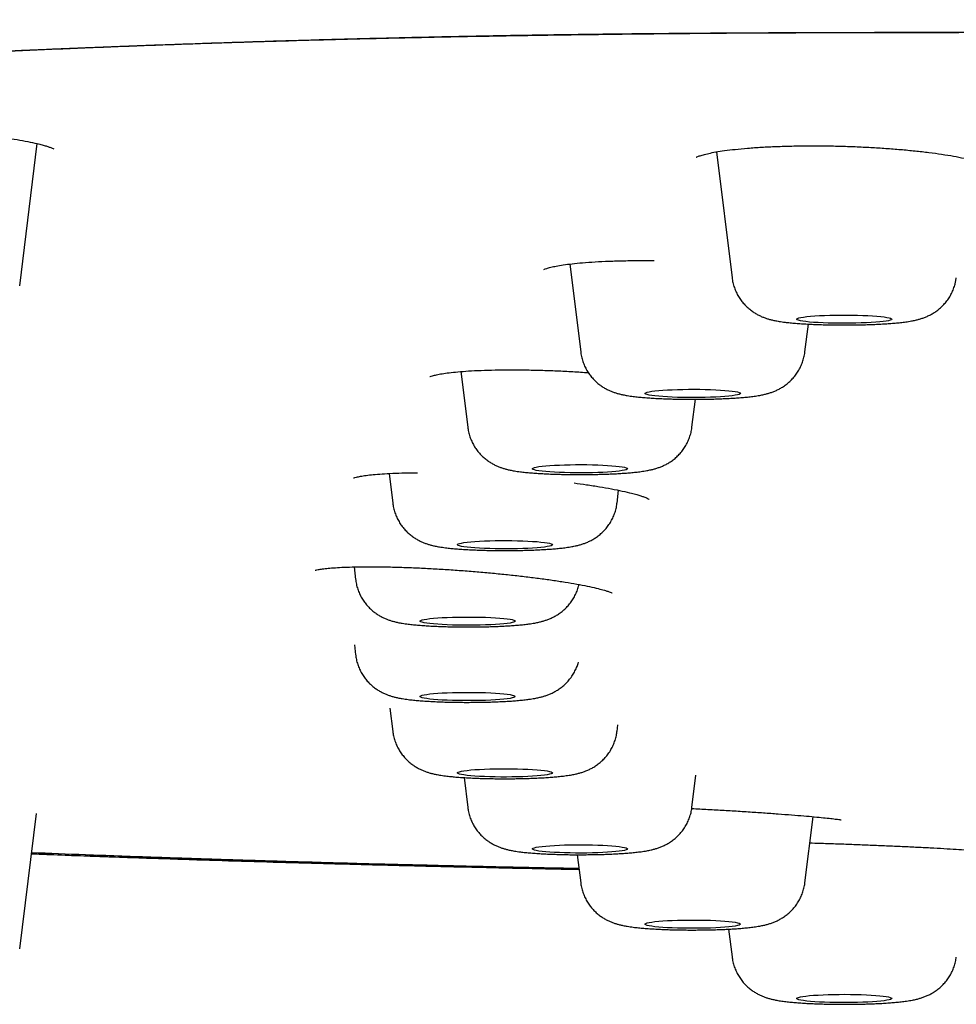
# Model space of a CAD drawing. Header units: millimetres. Extents: x 8 to 1937, y 12 to 2736.
# Tile 107 of 136: x 975 to 995, y 2655 to 2676. Entities that reach past the tile are written whole.
import ezdxf

# ---------------------------------------------------------------- set-up
doc = ezdxf.new("R2010")
doc.units = ezdxf.units.MM

msp = doc.modelspace()

# ---------------------------------------------------------------- linework, layer by layer
at = {"color": 7, "linetype": 'Continuous', "lineweight": 30}
for p, q in [((975.008, 2670.091), (975.377, 2673.085)), ((989.66, 2672.911), (989.986, 2670.265)), ((986.575, 2670.552), (986.803, 2668.703)), ((994.691, 2670.198), (994.7, 2670.265)), ((991.518, 2668.703), (991.59, 2669.288)), ((984.283, 2668.29), (984.428, 2667.119)), ((989.143, 2667.119), (989.216, 2667.708)), ((982.775, 2666.147), (982.852, 2665.521)), ((987.568, 2665.521), (987.601, 2665.793)), ((982.037, 2664.182), (982.07, 2663.914)), ((982.044, 2662.542), (982.07, 2662.329)), ((982.792, 2661.214), (982.852, 2660.722)), ((987.568, 2660.722), (987.585, 2660.863)), ((989.143, 2659.123), (989.227, 2659.801)), ((984.35, 2659.751), (984.428, 2659.123)), ((975.008, 2656.151), (975.359, 2658.996)), ((991.518, 2657.54), (991.689, 2658.928)), ((986.73, 2658.128), (986.803, 2657.54)), ((989.914, 2656.563), (989.986, 2655.977))]:
    msp.add_line(p, q, dxfattribs=at)
at = {"color": 7, "linetype": 'Continuous', "lineweight": 30, "flags": 128}
for points in [[(993.344, 2669.391), (993.335, 2669.381), (993.312, 2669.371), (993.275, 2669.361), (993.226, 2669.352), (993.164, 2669.343), (993.09, 2669.335), (993.006, 2669.328), (992.913, 2669.321), (992.812, 2669.316), (992.704, 2669.312), (992.591, 2669.308), (992.475, 2669.306), (992.357, 2669.306), (992.238, 2669.306), (992.121, 2669.308), (992.008, 2669.311), (991.899, 2669.315), (991.796, 2669.32), (991.701, 2669.326), (991.615, 2669.333), (991.539, 2669.341), (991.474, 2669.35), (991.422, 2669.359), (991.383, 2669.369), (991.357, 2669.379), (991.345, 2669.389), (991.347, 2669.399), (991.363, 2669.41), (991.392, 2669.42), (991.435, 2669.429), (991.491, 2669.438), (991.559, 2669.447), (991.638, 2669.455), (991.727, 2669.461), (991.824, 2669.467), (991.929, 2669.472), (992.039, 2669.476), (992.154, 2669.478), (992.272, 2669.48), (992.39, 2669.48), (992.508, 2669.479), (992.623, 2669.477), (992.735, 2669.473), (992.841, 2669.468), (992.94, 2669.463), (993.031, 2669.456), (993.112, 2669.449), (993.182, 2669.44), (993.241, 2669.431), (993.287, 2669.422), (993.32, 2669.412), (993.339, 2669.402), (993.344, 2669.391)], [(990.16, 2667.83), (990.153, 2667.82), (990.132, 2667.81), (990.098, 2667.8), (990.05, 2667.791), (989.99, 2667.782), (989.918, 2667.773), (989.835, 2667.766), (989.743, 2667.76), (989.643, 2667.754), (989.536, 2667.75), (989.424, 2667.746), (989.308, 2667.744), (989.19, 2667.743), (989.072, 2667.744), (988.954, 2667.745), (988.84, 2667.748), (988.73, 2667.752), (988.626, 2667.757), (988.53, 2667.763), (988.443, 2667.77), (988.365, 2667.777), (988.299, 2667.786), (988.245, 2667.795), (988.204, 2667.805), (988.176, 2667.815), (988.162, 2667.825), (988.162, 2667.835), (988.176, 2667.846), (988.204, 2667.856), (988.245, 2667.865), (988.299, 2667.875), (988.365, 2667.883), (988.443, 2667.891), (988.53, 2667.898), (988.626, 2667.904), (988.73, 2667.909), (988.84, 2667.913), (988.954, 2667.916), (989.072, 2667.917), (989.19, 2667.917), (989.308, 2667.917), (989.424, 2667.914), (989.536, 2667.911), (989.643, 2667.907), (989.743, 2667.901), (989.835, 2667.895), (989.918, 2667.887), (989.99, 2667.879), (990.05, 2667.87), (990.098, 2667.861), (990.132, 2667.851), (990.153, 2667.841), (990.16, 2667.83)], [(987.785, 2666.247), (987.778, 2666.236), (987.757, 2666.226), (987.723, 2666.216), (987.675, 2666.207), (987.615, 2666.198), (987.543, 2666.19), (987.46, 2666.182), (987.368, 2666.176), (987.268, 2666.17), (987.161, 2666.166), (987.049, 2666.163), (986.933, 2666.16), (986.815, 2666.16), (986.697, 2666.16), (986.579, 2666.161), (986.465, 2666.164), (986.355, 2666.168), (986.252, 2666.173), (986.155, 2666.179), (986.068, 2666.186), (985.991, 2666.194), (985.924, 2666.202), (985.87, 2666.211), (985.829, 2666.221), (985.801, 2666.231), (985.787, 2666.241), (985.787, 2666.252), (985.801, 2666.262), (985.829, 2666.272), (985.87, 2666.282), (985.924, 2666.291), (985.991, 2666.3), (986.068, 2666.307), (986.155, 2666.314), (986.252, 2666.32), (986.355, 2666.325), (986.465, 2666.329), (986.579, 2666.332), (986.697, 2666.333), (986.815, 2666.334), (986.933, 2666.333), (987.049, 2666.331), (987.161, 2666.327), (987.268, 2666.323), (987.368, 2666.317), (987.46, 2666.311), (987.543, 2666.304), (987.615, 2666.295), (987.675, 2666.286), (987.723, 2666.277), (987.757, 2666.267), (987.778, 2666.257), (987.785, 2666.247)], [(986.21, 2664.648), (986.203, 2664.638), (986.182, 2664.628), (986.147, 2664.618), (986.1, 2664.609), (986.039, 2664.6), (985.967, 2664.591), (985.885, 2664.584), (985.793, 2664.577), (985.693, 2664.572), (985.586, 2664.568), (985.474, 2664.564), (985.358, 2664.562), (985.24, 2664.561), (985.121, 2664.561), (985.004, 2664.563), (984.89, 2664.566), (984.78, 2664.57), (984.676, 2664.575), (984.58, 2664.581), (984.492, 2664.588), (984.415, 2664.595), (984.349, 2664.604), (984.295, 2664.613), (984.254, 2664.623), (984.226, 2664.633), (984.212, 2664.643), (984.212, 2664.653), (984.226, 2664.664), (984.254, 2664.674), (984.295, 2664.683), (984.349, 2664.693), (984.415, 2664.701), (984.492, 2664.709), (984.58, 2664.716), (984.676, 2664.722), (984.78, 2664.727), (984.89, 2664.731), (985.004, 2664.734), (985.121, 2664.735), (985.24, 2664.735), (985.358, 2664.735), (985.474, 2664.732), (985.586, 2664.729), (985.693, 2664.725), (985.793, 2664.719), (985.885, 2664.713), (985.967, 2664.705), (986.039, 2664.697), (986.1, 2664.688), (986.147, 2664.679), (986.182, 2664.669), (986.203, 2664.659), (986.21, 2664.648)], [(985.428, 2663.041), (985.421, 2663.031), (985.4, 2663.021), (985.365, 2663.011), (985.318, 2663.001), (985.257, 2662.993), (985.185, 2662.984), (985.103, 2662.977), (985.011, 2662.97), (984.911, 2662.965), (984.804, 2662.961), (984.691, 2662.957), (984.576, 2662.955), (984.458, 2662.954), (984.339, 2662.954), (984.222, 2662.956), (984.108, 2662.959), (983.998, 2662.963), (983.894, 2662.968), (983.798, 2662.974), (983.71, 2662.981), (983.633, 2662.988), (983.567, 2662.997), (983.513, 2663.006), (983.471, 2663.016), (983.444, 2663.026), (983.43, 2663.036), (983.43, 2663.046), (983.444, 2663.057), (983.471, 2663.067), (983.513, 2663.076), (983.567, 2663.086), (983.633, 2663.094), (983.71, 2663.102), (983.798, 2663.109), (983.894, 2663.115), (983.998, 2663.12), (984.108, 2663.124), (984.222, 2663.127), (984.339, 2663.128), (984.458, 2663.128), (984.576, 2663.127), (984.691, 2663.125), (984.804, 2663.122), (984.911, 2663.118), (985.011, 2663.112), (985.103, 2663.106), (985.185, 2663.098), (985.257, 2663.09), (985.318, 2663.081), (985.365, 2663.072), (985.4, 2663.062), (985.421, 2663.052), (985.428, 2663.041)], [(985.428, 2661.456), (985.421, 2661.446), (985.4, 2661.435), (985.365, 2661.426), (985.318, 2661.416), (985.257, 2661.407), (985.185, 2661.399), (985.103, 2661.392), (985.011, 2661.385), (984.911, 2661.38), (984.804, 2661.375), (984.691, 2661.372), (984.576, 2661.37), (984.458, 2661.369), (984.339, 2661.369), (984.222, 2661.371), (984.108, 2661.373), (983.998, 2661.377), (983.894, 2661.382), (983.798, 2661.388), (983.71, 2661.395), (983.633, 2661.403), (983.567, 2661.412), (983.513, 2661.421), (983.471, 2661.43), (983.444, 2661.441), (983.43, 2661.451), (983.43, 2661.461), (983.444, 2661.471), (983.471, 2661.481), (983.513, 2661.491), (983.567, 2661.5), (983.633, 2661.509), (983.71, 2661.517), (983.798, 2661.524), (983.894, 2661.53), (983.998, 2661.535), (984.108, 2661.539), (984.222, 2661.541), (984.339, 2661.543), (984.458, 2661.543), (984.576, 2661.542), (984.691, 2661.54), (984.804, 2661.537), (984.911, 2661.532), (985.011, 2661.527), (985.103, 2661.52), (985.185, 2661.513), (985.257, 2661.505), (985.318, 2661.496), (985.365, 2661.486), (985.4, 2661.476), (985.421, 2661.466), (985.428, 2661.456)], [(986.21, 2659.849), (986.203, 2659.839), (986.182, 2659.828), (986.147, 2659.819), (986.1, 2659.809), (986.039, 2659.8), (985.967, 2659.792), (985.885, 2659.785), (985.793, 2659.778), (985.693, 2659.773), (985.586, 2659.768), (985.474, 2659.765), (985.358, 2659.763), (985.24, 2659.762), (985.121, 2659.762), (985.004, 2659.764), (984.89, 2659.766), (984.78, 2659.77), (984.676, 2659.775), (984.58, 2659.781), (984.492, 2659.788), (984.415, 2659.796), (984.349, 2659.805), (984.295, 2659.814), (984.254, 2659.823), (984.226, 2659.834), (984.212, 2659.844), (984.212, 2659.854), (984.226, 2659.864), (984.254, 2659.874), (984.295, 2659.884), (984.349, 2659.893), (984.415, 2659.902), (984.492, 2659.91), (984.58, 2659.917), (984.676, 2659.923), (984.78, 2659.928), (984.89, 2659.932), (985.004, 2659.934), (985.121, 2659.936), (985.24, 2659.936), (985.358, 2659.935), (985.474, 2659.933), (985.586, 2659.93), (985.693, 2659.925), (985.793, 2659.92), (985.885, 2659.913), (985.967, 2659.906), (986.039, 2659.898), (986.1, 2659.889), (986.147, 2659.879), (986.182, 2659.869), (986.203, 2659.859), (986.21, 2659.849)], [(987.785, 2658.251), (987.778, 2658.24), (987.757, 2658.23), (987.723, 2658.22), (987.675, 2658.211), (987.615, 2658.202), (987.543, 2658.194), (987.46, 2658.186), (987.368, 2658.18), (987.268, 2658.174), (987.161, 2658.17), (987.049, 2658.167), (986.933, 2658.164), (986.815, 2658.164), (986.697, 2658.164), (986.579, 2658.165), (986.465, 2658.168), (986.355, 2658.172), (986.252, 2658.177), (986.155, 2658.183), (986.068, 2658.19), (985.991, 2658.198), (985.924, 2658.206), (985.87, 2658.215), (985.829, 2658.225), (985.801, 2658.235), (985.787, 2658.245), (985.787, 2658.256), (985.801, 2658.266), (985.829, 2658.276), (985.87, 2658.286), (985.924, 2658.295), (985.991, 2658.304), (986.068, 2658.311), (986.155, 2658.318), (986.252, 2658.324), (986.355, 2658.329), (986.465, 2658.333), (986.579, 2658.336), (986.697, 2658.337), (986.815, 2658.338), (986.933, 2658.337), (987.049, 2658.335), (987.161, 2658.331), (987.268, 2658.327), (987.368, 2658.321), (987.46, 2658.315), (987.543, 2658.308), (987.615, 2658.299), (987.675, 2658.29), (987.723, 2658.281), (987.757, 2658.271), (987.778, 2658.261), (987.785, 2658.251)], [(990.16, 2656.667), (990.153, 2656.657), (990.132, 2656.646), (990.098, 2656.637), (990.05, 2656.627), (989.99, 2656.618), (989.918, 2656.61), (989.835, 2656.603), (989.743, 2656.596), (989.643, 2656.591), (989.536, 2656.586), (989.424, 2656.583), (989.308, 2656.581), (989.19, 2656.58), (989.072, 2656.58), (988.954, 2656.582), (988.84, 2656.584), (988.73, 2656.588), (988.626, 2656.593), (988.53, 2656.599), (988.443, 2656.606), (988.365, 2656.614), (988.299, 2656.623), (988.245, 2656.632), (988.204, 2656.641), (988.176, 2656.652), (988.162, 2656.662), (988.162, 2656.672), (988.176, 2656.682), (988.204, 2656.692), (988.245, 2656.702), (988.299, 2656.711), (988.365, 2656.72), (988.443, 2656.728), (988.53, 2656.735), (988.626, 2656.741), (988.73, 2656.746), (988.84, 2656.75), (988.954, 2656.752), (989.072, 2656.754), (989.19, 2656.754), (989.308, 2656.753), (989.424, 2656.751), (989.536, 2656.748), (989.643, 2656.743), (989.743, 2656.738), (989.835, 2656.731), (989.918, 2656.724), (989.99, 2656.716), (990.05, 2656.707), (990.098, 2656.697), (990.132, 2656.687), (990.153, 2656.677), (990.16, 2656.667)], [(993.344, 2655.106), (993.339, 2655.096), (993.32, 2655.085), (993.287, 2655.075), (993.241, 2655.066), (993.182, 2655.057), (993.112, 2655.049), (993.031, 2655.041), (992.94, 2655.034), (992.841, 2655.029), (992.735, 2655.024), (992.623, 2655.021), (992.508, 2655.018), (992.39, 2655.017), (992.272, 2655.017), (992.154, 2655.019), (992.039, 2655.021), (991.929, 2655.025), (991.824, 2655.03), (991.727, 2655.036), (991.638, 2655.043), (991.559, 2655.05), (991.491, 2655.059), (991.435, 2655.068), (991.392, 2655.078), (991.363, 2655.088), (991.347, 2655.098), (991.345, 2655.108), (991.357, 2655.118), (991.383, 2655.128), (991.422, 2655.138), (991.474, 2655.147), (991.539, 2655.156), (991.615, 2655.164), (991.701, 2655.171), (991.796, 2655.177), (991.899, 2655.182), (992.008, 2655.187), (992.121, 2655.189), (992.238, 2655.191), (992.357, 2655.192), (992.475, 2655.191), (992.591, 2655.189), (992.704, 2655.186), (992.812, 2655.181), (992.913, 2655.176), (993.006, 2655.17), (993.09, 2655.162), (993.164, 2655.154), (993.226, 2655.146), (993.275, 2655.136), (993.312, 2655.126), (993.335, 2655.116), (993.344, 2655.106)]]:
    msp.add_lwpolyline(points, dxfattribs=at)
at = {"color": 7, "linetype": 'Continuous', "lineweight": 30}
for points, knots in [([(943.379, 2666.474), (943.381, 2666.545), (943.385, 2666.686), (943.413, 2666.898), (943.455, 2667.106), (943.513, 2667.311), (943.583, 2667.51), (943.665, 2667.705), (943.758, 2667.895), (943.861, 2668.081), (943.969, 2668.256), (944.082, 2668.421), (944.201, 2668.582), (944.333, 2668.745), (944.479, 2668.912), (944.635, 2669.079), (944.804, 2669.247), (944.983, 2669.417), (945.168, 2669.581), (945.356, 2669.739), (945.547, 2669.892), (945.748, 2670.047), (945.964, 2670.204), (946.177, 2670.354), (946.384, 2670.496), (946.583, 2670.629), (946.788, 2670.763), (946.995, 2670.895), (947.204, 2671.025), (947.414, 2671.151), (947.624, 2671.275), (947.834, 2671.395), (948.046, 2671.512), (948.264, 2671.629), (948.491, 2671.746), (948.717, 2671.859), (948.898, 2671.945), (949.004, 2671.995), (949.043, 2672.012), (949.055, 2672.018), (949.067, 2672.024), (949.079, 2672.029), (949.091, 2672.035), (949.19, 2672.08), (949.38, 2672.162), (949.678, 2672.281), (949.99, 2672.394), (950.279, 2672.489), (950.536, 2672.568), (950.754, 2672.631), (950.979, 2672.692), (951.213, 2672.751), (951.485, 2672.816), (951.807, 2672.888), (952.182, 2672.966), (952.584, 2673.045), (953.007, 2673.122), (953.449, 2673.199), (953.912, 2673.276), (954.475, 2673.363), (955.149, 2673.462), (955.946, 2673.571), (956.781, 2673.678), (957.651, 2673.782), (958.554, 2673.883), (959.471, 2673.979), (960.401, 2674.071), (961.34, 2674.16), (962.308, 2674.245), (963.304, 2674.329), (964.352, 2674.412), (965.45, 2674.495), (966.6, 2674.577), (967.777, 2674.655), (968.98, 2674.731), (970.21, 2674.804), (971.417, 2674.871), (972.596, 2674.932), (973.744, 2674.989), (974.637, 2675.029), (975.263, 2675.057), (975.613, 2675.072), (975.964, 2675.086), (976.318, 2675.101), (976.673, 2675.115), (977.031, 2675.129), (977.39, 2675.143), (978.047, 2675.167), (979.017, 2675.201), (980.317, 2675.242), (981.653, 2675.279), (983.025, 2675.312), (984.434, 2675.341), (985.821, 2675.365), (987.181, 2675.384), (988.513, 2675.4), (989.717, 2675.41), (990.785, 2675.418), (991.47, 2675.421), (991.92, 2675.423), (992.131, 2675.423), (992.342, 2675.424), (992.554, 2675.425), (992.767, 2675.425), (992.98, 2675.426), (993.872, 2675.427), (995.461, 2675.429), (997.763, 2675.434), (1000.111, 2675.441), (1002.485, 2675.448), (1005.124, 2675.458), (1008.032, 2675.469), (1011.224, 2675.483), (1014.532, 2675.499), (1017.959, 2675.515), (1021.506, 2675.533), (1025.096, 2675.55), (1028.729, 2675.568), (1031.66, 2675.581), (1033.875, 2675.59), (1035.363, 2675.596), (1036.859, 2675.602), (1038.36, 2675.607), (1039.865, 2675.612), (1041.359, 2675.617), (1042.872, 2675.622), (1044.39, 2675.626), (1045.912, 2675.631), (1047.39, 2675.634), (1048.842, 2675.638), (1051.247, 2675.643), (1054.634, 2675.649), (1059.014, 2675.655), (1063.398, 2675.66), (1067.787, 2675.664), (1072.179, 2675.666), (1076.613, 2675.669), (1081.09, 2675.672), (1085.609, 2675.675), (1090.171, 2675.678), (1094.645, 2675.682), (1099.03, 2675.684), (1103.322, 2675.687), (1107.65, 2675.689), (1112.013, 2675.69), (1116.411, 2675.691), (1119.355, 2675.692), (1120.832, 2675.692)], [0, 0, 0, 0, 0.00965, 0.019115, 0.028395, 0.037489, 0.046399, 0.054969, 0.063361, 0.071574, 0.079609, 0.086633, 0.093518, 0.100923, 0.108354, 0.115811, 0.123295, 0.130901, 0.138512, 0.145332, 0.152153, 0.159032, 0.166088, 0.173322, 0.179132, 0.185052, 0.191049, 0.196925, 0.202652, 0.208231, 0.213661, 0.218942, 0.224074, 0.229056, 0.234363, 0.239488, 0.243847, 0.24572, 0.245963, 0.246206, 0.246449, 0.24669, 0.246932, 0.247173, 0.252615, 0.257871, 0.262941, 0.267828, 0.270807, 0.273716, 0.276554, 0.279324, 0.282127, 0.285834, 0.289735, 0.293646, 0.297564, 0.301491, 0.305427, 0.309374, 0.315298, 0.321214, 0.327129, 0.333017, 0.338869, 0.344693, 0.350165, 0.355626, 0.36108, 0.366533, 0.37199, 0.377813, 0.383623, 0.389427, 0.395228, 0.401033, 0.406845, 0.41197, 0.417108, 0.422262, 0.423785, 0.425309, 0.426835, 0.428363, 0.429893, 0.431426, 0.432961, 0.434498, 0.439834, 0.445259, 0.450776, 0.456393, 0.462113, 0.467942, 0.473168, 0.478487, 0.483903, 0.487533, 0.49121, 0.492041, 0.492875, 0.493712, 0.49455, 0.495391, 0.496235, 0.497081, 0.505967, 0.515061, 0.524362, 0.533782, 0.543182, 0.555628, 0.568226, 0.580975, 0.5948, 0.608796, 0.622959, 0.637287, 0.651779, 0.657622, 0.66349, 0.669385, 0.675305, 0.681251, 0.687182, 0.69296, 0.69914, 0.705138, 0.710952, 0.716605, 0.722305, 0.739383, 0.756631, 0.77405, 0.79118, 0.808471, 0.825927, 0.84355, 0.861338, 0.879292, 0.897412, 0.914166, 0.931058, 0.948087, 0.965255, 0.982559, 1, 1, 1, 1]), ([(943.379, 2666.474), (943.383, 2666.588), (943.392, 2666.818), (943.462, 2667.165), (943.574, 2667.514), (943.732, 2667.864), (943.934, 2668.212), (944.178, 2668.559), (944.465, 2668.902), (944.796, 2669.244), (945.169, 2669.585), (945.584, 2669.925), (946.043, 2670.266), (946.547, 2670.606), (947.029, 2670.906), (947.465, 2671.165), (947.839, 2671.382), (948.225, 2671.601), (948.638, 2671.82), (949.017, 2672.003), (949.351, 2672.151), (949.625, 2672.262), (949.922, 2672.373), (950.247, 2672.483), (950.604, 2672.592), (950.997, 2672.699), (951.444, 2672.808), (951.946, 2672.918), (952.505, 2673.03), (953.101, 2673.139), (953.734, 2673.247), (954.413, 2673.354), (955.142, 2673.461), (955.922, 2673.568), (956.742, 2673.673), (957.602, 2673.777), (958.501, 2673.877), (959.421, 2673.974), (960.359, 2674.068), (961.309, 2674.157), (962.287, 2674.244), (963.293, 2674.328), (964.345, 2674.412), (965.445, 2674.494), (966.595, 2674.576), (967.774, 2674.655), (968.983, 2674.731), (970.221, 2674.804), (971.463, 2674.873), (972.704, 2674.937), (973.941, 2674.997), (975.196, 2675.054), (976.466, 2675.107), (977.776, 2675.158), (979.125, 2675.205), (980.516, 2675.25), (981.922, 2675.289), (983.344, 2675.324), (984.782, 2675.354), (986.207, 2675.378), (987.617, 2675.396), (989.007, 2675.409), (990.403, 2675.418), (991.803, 2675.423), (995.398, 2675.43), (1001.191, 2675.439), (1009.177, 2675.477), (1017.17, 2675.514), (1025.165, 2675.554), (1033.116, 2675.589), (1041.022, 2675.617), (1048.883, 2675.639), (1056.746, 2675.656), (1064.665, 2675.667), (1072.64, 2675.677), (1080.669, 2675.683), (1088.7, 2675.687), (1096.732, 2675.69), (1104.765, 2675.691), (1112.798, 2675.692), (1118.154, 2675.692), (1120.832, 2675.692)], [0, 0, 0, 0, 0.01549, 0.030982, 0.046477, 0.061975, 0.077478, 0.092709, 0.107945, 0.123187, 0.138427, 0.153656, 0.168876, 0.184089, 0.199296, 0.208854, 0.218411, 0.227967, 0.237523, 0.247082, 0.252022, 0.256965, 0.261914, 0.266872, 0.271844, 0.276836, 0.281848, 0.28737, 0.292896, 0.298417, 0.303928, 0.309421, 0.315232, 0.321041, 0.326855, 0.332679, 0.338518, 0.344376, 0.349905, 0.355434, 0.360956, 0.366466, 0.371959, 0.37777, 0.38358, 0.389393, 0.395217, 0.401055, 0.406912, 0.412441, 0.41797, 0.423492, 0.429003, 0.434495, 0.440306, 0.446115, 0.451927, 0.457748, 0.463584, 0.469438, 0.474969, 0.480507, 0.486051, 0.491595, 0.497132, 0.528673, 0.560213, 0.591755, 0.623297, 0.654837, 0.685813, 0.716788, 0.747764, 0.778742, 0.81035, 0.841958, 0.873566, 0.905174, 0.936782, 0.968391, 1, 1, 1, 1]), ([(943.82, 2666.966), (943.821, 2666.983), (943.822, 2667.015), (943.826, 2667.063), (943.83, 2667.109), (943.835, 2667.153), (943.84, 2667.195), (943.846, 2667.235), (943.852, 2667.273), (943.859, 2667.31), (943.869, 2667.36), (943.885, 2667.426), (943.905, 2667.505), (943.927, 2667.577), (943.947, 2667.641), (943.967, 2667.697), (943.987, 2667.751), (944.005, 2667.799), (944.022, 2667.841), (944.038, 2667.877), (944.054, 2667.914), (944.071, 2667.951), (944.089, 2667.991), (944.11, 2668.035), (944.134, 2668.081), (944.159, 2668.129), (944.195, 2668.196), (944.243, 2668.278), (944.293, 2668.36), (944.334, 2668.425), (944.366, 2668.473), (944.397, 2668.519), (944.428, 2668.562), (944.457, 2668.603), (944.484, 2668.64), (944.51, 2668.675), (944.536, 2668.709), (944.562, 2668.743), (944.591, 2668.779), (944.622, 2668.818), (944.656, 2668.859), (944.692, 2668.903), (944.731, 2668.948), (944.771, 2668.994), (944.815, 2669.044), (944.864, 2669.097), (944.916, 2669.153), (944.971, 2669.21), (945.027, 2669.267), (945.083, 2669.323), (945.139, 2669.377), (945.194, 2669.429), (945.245, 2669.478), (945.295, 2669.523), (945.344, 2669.567), (945.394, 2669.612), (945.451, 2669.662), (945.516, 2669.719), (945.589, 2669.781), (945.666, 2669.844), (945.795, 2669.95), (945.981, 2670.095), (946.232, 2670.281), (946.494, 2670.465), (946.717, 2670.614), (946.896, 2670.73), (947.025, 2670.812), (947.16, 2670.896), (947.279, 2670.968), (947.379, 2671.029), (947.458, 2671.077), (947.539, 2671.125), (947.62, 2671.173), (947.697, 2671.219), (947.767, 2671.259), (947.828, 2671.295), (947.881, 2671.326), (947.93, 2671.355), (947.976, 2671.381), (948.028, 2671.411), (948.089, 2671.446), (948.161, 2671.488), (948.239, 2671.532), (948.321, 2671.578), (948.405, 2671.625), (948.493, 2671.674), (948.583, 2671.722), (948.672, 2671.77), (948.796, 2671.834), (948.957, 2671.915), (949.159, 2672.013), (949.372, 2672.111), (949.599, 2672.209), (949.793, 2672.287), (949.941, 2672.342), (950.029, 2672.375), (950.111, 2672.404), (950.182, 2672.429), (950.241, 2672.449), (950.29, 2672.465), (950.336, 2672.48), (950.387, 2672.497), (950.447, 2672.516), (950.521, 2672.539), (950.605, 2672.565), (950.701, 2672.593), (950.808, 2672.624), (950.992, 2672.675), (951.258, 2672.744), (951.616, 2672.829), (951.988, 2672.911), (952.428, 2673.001), (952.946, 2673.1), (953.552, 2673.206), (954.186, 2673.309), (954.85, 2673.411), (955.56, 2673.512), (956.319, 2673.613), (957.13, 2673.714), (957.978, 2673.814), (958.863, 2673.911), (959.784, 2674.006), (960.722, 2674.098), (961.672, 2674.185), (962.63, 2674.269), (963.614, 2674.351), (964.623, 2674.43), (965.677, 2674.508), (966.779, 2674.586), (967.93, 2674.662), (969.108, 2674.736), (970.313, 2674.807), (971.543, 2674.875), (972.773, 2674.939), (973.999, 2674.998), (975.218, 2675.053), (976.453, 2675.105), (977.701, 2675.153), (978.988, 2675.199), (980.315, 2675.241), (981.682, 2675.28), (983.063, 2675.315), (984.457, 2675.345), (985.864, 2675.371), (987.254, 2675.39), (988.625, 2675.403), (989.974, 2675.413), (991.326, 2675.419), (992.679, 2675.423), (996.154, 2675.427), (1001.749, 2675.44), (1009.466, 2675.474), (1017.187, 2675.509), (1024.912, 2675.548), (1032.593, 2675.581), (1040.231, 2675.608), (1047.826, 2675.63), (1055.423, 2675.646), (1063.022, 2675.657), (1070.623, 2675.666), (1078.226, 2675.672), (1085.829, 2675.676), (1093.13, 2675.679), (1100.126, 2675.68), (1104.863, 2675.68), (1107.641, 2675.681), (1108.452, 2675.681), (1109.243, 2675.681), (1109.859, 2675.681), (1110.308, 2675.681), (1110.596, 2675.681), (1110.881, 2675.681), (1111.161, 2675.681), (1111.44, 2675.681), (1111.729, 2675.681), (1112.041, 2675.681), (1112.403, 2675.681), (1112.82, 2675.681), (1113.295, 2675.681), (1113.812, 2675.681), (1114.372, 2675.681), (1114.974, 2675.681), (1115.619, 2675.681), (1116.332, 2675.681), (1117.115, 2675.681), (1117.971, 2675.681), (1118.879, 2675.681), (1119.839, 2675.681), (1120.495, 2675.681), (1120.832, 2675.681)], [0, 0, 0, 0, 0.003179, 0.006179, 0.009001, 0.011646, 0.014112, 0.01636, 0.018437, 0.020341, 0.022074, 0.025934, 0.029738, 0.033485, 0.036259, 0.03899, 0.041595, 0.044057, 0.045893, 0.04764, 0.049329, 0.051123, 0.053086, 0.055185, 0.057421, 0.059793, 0.06228, 0.067146, 0.07194, 0.074358, 0.076758, 0.079064, 0.081212, 0.083201, 0.085031, 0.086702, 0.088251, 0.089886, 0.091635, 0.0935, 0.095479, 0.097535, 0.099701, 0.101921, 0.104151, 0.10682, 0.109503, 0.1122, 0.114913, 0.117623, 0.120211, 0.122651, 0.124945, 0.127091, 0.129107, 0.13119, 0.133398, 0.136159, 0.139094, 0.142113, 0.14513, 0.153841, 0.162471, 0.170953, 0.179379, 0.183086, 0.186802, 0.190619, 0.194563, 0.196679, 0.198829, 0.201014, 0.203207, 0.205265, 0.207169, 0.208675, 0.210068, 0.211348, 0.212515, 0.213673, 0.21536, 0.21724, 0.219315, 0.22133, 0.223496, 0.225699, 0.227878, 0.230034, 0.232168, 0.236664, 0.24106, 0.245475, 0.249959, 0.254516, 0.25615, 0.257651, 0.259006, 0.260215, 0.261062, 0.261818, 0.262487, 0.263184, 0.264131, 0.265206, 0.266408, 0.267738, 0.269196, 0.270773, 0.275005, 0.279141, 0.283174, 0.287102, 0.292633, 0.2981, 0.303498, 0.308864, 0.314227, 0.319918, 0.325612, 0.331312, 0.337025, 0.342749, 0.348474, 0.353869, 0.359262, 0.364647, 0.370017, 0.375381, 0.381073, 0.386767, 0.392465, 0.398174, 0.403896, 0.409622, 0.415019, 0.420414, 0.425803, 0.431178, 0.436543, 0.442234, 0.447927, 0.453622, 0.459323, 0.465034, 0.470747, 0.476135, 0.481523, 0.486911, 0.492292, 0.497666, 0.528309, 0.558946, 0.589586, 0.620225, 0.650864, 0.680956, 0.711048, 0.74114, 0.771233, 0.801326, 0.83142, 0.861512, 0.891604, 0.918084, 0.944563, 0.947825, 0.951058, 0.954187, 0.95721, 0.958369, 0.959511, 0.960637, 0.961746, 0.962839, 0.963948, 0.965178, 0.966536, 0.968246, 0.970125, 0.972171, 0.974386, 0.976769, 0.97932, 0.982039, 0.985225, 0.988614, 0.992206, 0.996001, 1, 1, 1, 1]), ([(973.851, 2673.3), (973.949, 2673.291), (974.15, 2673.273), (974.435, 2673.242), (974.708, 2673.207), (974.959, 2673.17), (975.184, 2673.129), (975.355, 2673.092), (975.479, 2673.06), (975.562, 2673.036), (975.635, 2673.011), (975.688, 2672.991), (975.723, 2672.973), (975.726, 2672.972), (975.726, 2672.972)], [0, 0, 0, 0, 0.102038, 0.209631, 0.318249, 0.427891, 0.538594, 0.650242, 0.720648, 0.785028, 0.843372, 0.91957, 0.982294, 1, 1, 1, 1]), ([(989.234, 2672.8), (989.236, 2672.801), (989.241, 2672.802), (989.293, 2672.825), (989.381, 2672.852), (989.496, 2672.881), (989.644, 2672.91), (989.828, 2672.938), (990.051, 2672.966), (990.312, 2672.99), (990.603, 2673.011), (990.915, 2673.026), (991.239, 2673.035), (991.57, 2673.04), (991.906, 2673.039), (992.243, 2673.033), (992.576, 2673.022), (992.902, 2673.006), (993.222, 2672.986), (993.534, 2672.962), (993.837, 2672.933), (994.126, 2672.9), (994.398, 2672.863), (994.648, 2672.822), (994.871, 2672.778), (995.041, 2672.737), (995.163, 2672.703), (995.244, 2672.676), (995.313, 2672.651), (995.365, 2672.628), (995.394, 2672.612), (995.402, 2672.607), (995.401, 2672.608), (995.401, 2672.608)], [0, 0, 0, 0, 0.024037, 0.052201, 0.081844, 0.113505, 0.147217, 0.183016, 0.220957, 0.260866, 0.301715, 0.342044, 0.381845, 0.421124, 0.459885, 0.498149, 0.53595, 0.573315, 0.610442, 0.647985, 0.685962, 0.724329, 0.763055, 0.80214, 0.841596, 0.881368, 0.906194, 0.928531, 0.94838, 0.973493, 0.993057, 0.998003, 1, 1, 1, 1]), ([(986.028, 2670.439), (986.03, 2670.44), (986.034, 2670.44), (986.085, 2670.46), (986.173, 2670.485), (986.288, 2670.51), (986.436, 2670.535), (986.621, 2670.559), (986.844, 2670.581), (987.105, 2670.6), (987.396, 2670.614), (987.708, 2670.623), (988.026, 2670.626), (988.243, 2670.625), (988.348, 2670.624)], [0, 0, 0, 0, 0.053795, 0.121307, 0.192364, 0.268246, 0.349033, 0.434808, 0.525708, 0.621322, 0.719193, 0.815813, 0.911168, 1, 1, 1, 1]), ([(989.988, 2670.265), (989.989, 2670.248), (989.995, 2670.195), (990.017, 2670.109), (990.051, 2670.008), (990.095, 2669.914), (990.147, 2669.827), (990.205, 2669.748), (990.269, 2669.677), (990.338, 2669.614), (990.408, 2669.559), (990.479, 2669.513), (990.548, 2669.475), (990.616, 2669.444), (990.681, 2669.418), (990.746, 2669.397), (990.813, 2669.379), (990.89, 2669.361), (990.985, 2669.344), (991.092, 2669.329), (991.207, 2669.316), (991.322, 2669.306), (991.442, 2669.297), (991.57, 2669.289), (991.699, 2669.283), (991.832, 2669.278), (991.967, 2669.274), (992.105, 2669.272), (992.243, 2669.27), (992.383, 2669.27), (992.521, 2669.271), (992.659, 2669.273), (992.794, 2669.276), (992.927, 2669.28), (993.056, 2669.286), (993.18, 2669.293), (993.3, 2669.301), (993.416, 2669.31), (993.53, 2669.321), (993.644, 2669.335), (993.747, 2669.352), (993.837, 2669.37), (993.911, 2669.388), (993.981, 2669.409), (994.051, 2669.435), (994.123, 2669.467), (994.198, 2669.506), (994.274, 2669.555), (994.35, 2669.613), (994.422, 2669.681), (994.49, 2669.758), (994.55, 2669.842), (994.602, 2669.933), (994.645, 2670.03), (994.674, 2670.119), (994.686, 2670.176), (994.691, 2670.198)], [0, 0, 0, 0, 0.0080652, 0.0250263, 0.0416218, 0.0578693, 0.0737786, 0.0893474, 0.1045638, 0.1194003, 0.133811, 0.1477432, 0.1611921, 0.174297, 0.1874216, 0.2010246, 0.2158889, 0.2333441, 0.2560896, 0.2850321, 0.3096387, 0.3326011, 0.3567068, 0.3797905, 0.4022826, 0.4244132, 0.4463127, 0.4680637, 0.4897241, 0.5113387, 0.5329458, 0.5545724, 0.576254, 0.5980344, 0.6199689, 0.6421341, 0.6646444, 0.6876857, 0.7115929, 0.7370618, 0.7659195, 0.7864805, 0.8028181, 0.8179197, 0.8321929, 0.846336, 0.8606874, 0.875615, 0.8911233, 0.9070587, 0.9232699, 0.9396543, 0.9561477, 0.9727097, 0.9893159, 1, 1, 1, 1]), ([(986.804, 2668.702), (986.805, 2668.688), (986.81, 2668.639), (986.831, 2668.555), (986.864, 2668.454), (986.907, 2668.36), (986.958, 2668.272), (987.017, 2668.192), (987.08, 2668.12), (987.148, 2668.056), (987.218, 2668.001), (987.289, 2667.954), (987.359, 2667.915), (987.426, 2667.884), (987.492, 2667.858), (987.557, 2667.836), (987.624, 2667.818), (987.699, 2667.8), (987.794, 2667.783), (987.901, 2667.768), (988.017, 2667.754), (988.132, 2667.744), (988.253, 2667.735), (988.38, 2667.727), (988.509, 2667.721), (988.642, 2667.716), (988.777, 2667.712), (988.914, 2667.709), (989.053, 2667.708), (989.192, 2667.707), (989.331, 2667.708), (989.469, 2667.71), (989.604, 2667.713), (989.737, 2667.718), (989.866, 2667.723), (989.991, 2667.73), (990.111, 2667.738), (990.227, 2667.747), (990.34, 2667.758), (990.454, 2667.772), (990.558, 2667.788), (990.649, 2667.806), (990.725, 2667.825), (990.794, 2667.846), (990.865, 2667.871), (990.937, 2667.903), (991.011, 2667.942), (991.087, 2667.99), (991.163, 2668.048), (991.236, 2668.115), (991.304, 2668.192), (991.365, 2668.276), (991.417, 2668.367), (991.46, 2668.463), (991.492, 2668.564), (991.511, 2668.645), (991.516, 2668.691), (991.517, 2668.703)], [0, 0, 0, 0, 0.006462, 0.023278, 0.039729, 0.055836, 0.071607, 0.087042, 0.102129, 0.116845, 0.131143, 0.144972, 0.158319, 0.171305, 0.184268, 0.197661, 0.212214, 0.229179, 0.251029, 0.280556, 0.305023, 0.327813, 0.351739, 0.374619, 0.396898, 0.418809, 0.440487, 0.462015, 0.48345, 0.504838, 0.526217, 0.547613, 0.569062, 0.590607, 0.6123, 0.634218, 0.656469, 0.679234, 0.702832, 0.727925, 0.756216, 0.777505, 0.793669, 0.808665, 0.822807, 0.836805, 0.850987, 0.865731, 0.881053, 0.896806, 0.912837, 0.929043, 0.945358, 0.961744, 0.978173, 0.994633, 1, 1, 1, 1]), ([(983.628, 2668.184), (983.63, 2668.184), (983.633, 2668.184), (983.684, 2668.202), (983.773, 2668.224), (983.888, 2668.246), (984.037, 2668.267), (984.222, 2668.287), (984.445, 2668.304), (984.706, 2668.317), (984.998, 2668.325), (985.31, 2668.328), (985.634, 2668.326), (985.966, 2668.319), (986.302, 2668.307), (986.635, 2668.291), (986.855, 2668.276), (986.963, 2668.269)], [0, 0, 0, 0, 0.040501, 0.093448, 0.149179, 0.208683, 0.272023, 0.339263, 0.410515, 0.485459, 0.56217, 0.637898, 0.712631, 0.786378, 0.859151, 0.930992, 1, 1, 1, 1]), ([(984.429, 2667.119), (984.431, 2667.105), (984.435, 2667.055), (984.456, 2666.972), (984.489, 2666.871), (984.532, 2666.776), (984.584, 2666.689), (984.642, 2666.609), (984.705, 2666.536), (984.773, 2666.473), (984.843, 2666.417), (984.914, 2666.371), (984.984, 2666.332), (985.051, 2666.3), (985.117, 2666.274), (985.182, 2666.253), (985.249, 2666.234), (985.325, 2666.217), (985.419, 2666.199), (985.526, 2666.184), (985.642, 2666.171), (985.757, 2666.16), (985.878, 2666.151), (986.005, 2666.143), (986.134, 2666.137), (986.267, 2666.132), (986.402, 2666.128), (986.539, 2666.125), (986.678, 2666.124), (986.817, 2666.124), (986.956, 2666.125), (987.094, 2666.127), (987.229, 2666.13), (987.362, 2666.134), (987.491, 2666.139), (987.616, 2666.146), (987.736, 2666.154), (987.852, 2666.163), (987.965, 2666.175), (988.079, 2666.188), (988.183, 2666.205), (988.274, 2666.223), (988.35, 2666.241), (988.419, 2666.262), (988.49, 2666.288), (988.562, 2666.319), (988.636, 2666.358), (988.713, 2666.406), (988.788, 2666.464), (988.861, 2666.532), (988.929, 2666.608), (988.99, 2666.692), (989.042, 2666.783), (989.085, 2666.88), (989.117, 2666.98), (989.137, 2667.061), (989.141, 2667.108), (989.142, 2667.119)], [0, 0, 0, 0, 0.006462, 0.023278, 0.039729, 0.055836, 0.071607, 0.087042, 0.102129, 0.116845, 0.131143, 0.144972, 0.158319, 0.171305, 0.184268, 0.197661, 0.212214, 0.229179, 0.251029, 0.280556, 0.305023, 0.327813, 0.351739, 0.374619, 0.396898, 0.418809, 0.440487, 0.462015, 0.48345, 0.504838, 0.526217, 0.547613, 0.569062, 0.590607, 0.6123, 0.634218, 0.656469, 0.679234, 0.702832, 0.727925, 0.756216, 0.777505, 0.793669, 0.808665, 0.822807, 0.836805, 0.850987, 0.865731, 0.881053, 0.896806, 0.912837, 0.929043, 0.945358, 0.961744, 0.978173, 0.994633, 1, 1, 1, 1]), ([(982.027, 2666.055), (982.028, 2666.054), (982.032, 2666.054), (982.084, 2666.07), (982.174, 2666.089), (982.291, 2666.108), (982.44, 2666.125), (982.626, 2666.14), (982.85, 2666.152), (983.098, 2666.16), (983.283, 2666.161), (983.37, 2666.162)], [0, 0, 0, 0, 0.073917, 0.169725, 0.270587, 0.378247, 0.492819, 0.614426, 0.743275, 0.87879, 1, 1, 1, 1]), ([(986.663, 2665.947), (986.752, 2665.935), (986.939, 2665.91), (987.203, 2665.868), (987.456, 2665.824), (987.682, 2665.778), (987.856, 2665.737), (987.982, 2665.703), (988.067, 2665.677), (988.143, 2665.651), (988.2, 2665.629), (988.236, 2665.61), (988.239, 2665.609), (988.24, 2665.609)], [0, 0, 0, 0, 0.107807, 0.228201, 0.34975, 0.472505, 0.596359, 0.675019, 0.74773, 0.814474, 0.903379, 0.978934, 1, 1, 1, 1]), ([(982.854, 2665.52), (982.855, 2665.506), (982.86, 2665.457), (982.88, 2665.373), (982.914, 2665.272), (982.957, 2665.178), (983.008, 2665.09), (983.066, 2665.01), (983.13, 2664.938), (983.198, 2664.874), (983.268, 2664.819), (983.339, 2664.772), (983.408, 2664.733), (983.476, 2664.702), (983.542, 2664.676), (983.606, 2664.654), (983.673, 2664.636), (983.749, 2664.618), (983.843, 2664.601), (983.95, 2664.586), (984.067, 2664.572), (984.182, 2664.562), (984.302, 2664.553), (984.429, 2664.545), (984.559, 2664.539), (984.691, 2664.534), (984.826, 2664.53), (984.964, 2664.527), (985.102, 2664.526), (985.242, 2664.525), (985.381, 2664.526), (985.518, 2664.528), (985.654, 2664.531), (985.786, 2664.536), (985.915, 2664.541), (986.04, 2664.548), (986.161, 2664.556), (986.277, 2664.565), (986.39, 2664.576), (986.504, 2664.59), (986.608, 2664.606), (986.699, 2664.624), (986.774, 2664.643), (986.844, 2664.664), (986.914, 2664.689), (986.986, 2664.721), (987.061, 2664.76), (987.137, 2664.808), (987.213, 2664.866), (987.286, 2664.933), (987.354, 2665.01), (987.414, 2665.094), (987.467, 2665.185), (987.51, 2665.281), (987.542, 2665.382), (987.561, 2665.463), (987.565, 2665.509), (987.566, 2665.521)], [0, 0, 0, 0, 0.0064621, 0.0232777, 0.0397295, 0.0558358, 0.0716069, 0.0870417, 0.1021295, 0.1168446, 0.131143, 0.1449719, 0.1583188, 0.1713047, 0.1842681, 0.1976611, 0.2122136, 0.2291785, 0.2510285, 0.2805558, 0.305023, 0.3278133, 0.3517394, 0.3746194, 0.3968975, 0.4188094, 0.4404873, 0.4620148, 0.4834502, 0.5048381, 0.5262167, 0.5476134, 0.5690624, 0.5906067, 0.6123004, 0.6342176, 0.6564691, 0.6792338, 0.7028324, 0.7279246, 0.7562163, 0.777505, 0.7936689, 0.8086653, 0.822807, 0.8368053, 0.8509868, 0.8657307, 0.8810535, 0.8968061, 0.9128371, 0.9290428, 0.9453585, 0.9617435, 0.978173, 0.9946329, 1, 1, 1, 1]), ([(981.218, 2664.11), (981.221, 2664.11), (981.226, 2664.11), (981.283, 2664.124), (981.374, 2664.139), (981.493, 2664.153), (981.644, 2664.166), (981.83, 2664.176), (982.054, 2664.183), (982.316, 2664.186), (982.608, 2664.184), (982.92, 2664.178), (983.244, 2664.167), (983.576, 2664.152), (983.912, 2664.133), (984.249, 2664.11), (984.582, 2664.084), (984.909, 2664.055), (985.23, 2664.024), (985.543, 2663.989), (985.847, 2663.953), (986.138, 2663.914), (986.413, 2663.873), (986.666, 2663.831), (986.893, 2663.789), (987.089, 2663.746), (987.243, 2663.708), (987.353, 2663.675), (987.421, 2663.651), (987.456, 2663.636), (987.461, 2663.634), (987.462, 2663.634)], [0, 0, 0, 0, 0.023886, 0.051652, 0.08089, 0.112087, 0.145275, 0.180493, 0.217803, 0.257037, 0.297186, 0.336813, 0.375913, 0.414494, 0.452566, 0.490155, 0.527298, 0.564014, 0.600497, 0.637391, 0.674713, 0.712427, 0.750506, 0.788959, 0.827799, 0.867004, 0.90409, 0.937623, 0.967588, 0.993997, 1, 1, 1, 1]), ([(982.072, 2663.913), (982.073, 2663.899), (982.078, 2663.85), (982.098, 2663.766), (982.132, 2663.665), (982.175, 2663.571), (982.226, 2663.483), (982.284, 2663.403), (982.348, 2663.331), (982.415, 2663.267), (982.486, 2663.212), (982.556, 2663.165), (982.626, 2663.126), (982.694, 2663.095), (982.759, 2663.069), (982.824, 2663.047), (982.891, 2663.029), (982.967, 2663.011), (983.061, 2662.994), (983.168, 2662.979), (983.284, 2662.965), (983.4, 2662.955), (983.52, 2662.946), (983.647, 2662.938), (983.777, 2662.932), (983.909, 2662.927), (984.044, 2662.923), (984.182, 2662.92), (984.32, 2662.919), (984.46, 2662.918), (984.599, 2662.919), (984.736, 2662.921), (984.872, 2662.924), (985.004, 2662.929), (985.133, 2662.934), (985.258, 2662.941), (985.378, 2662.949), (985.495, 2662.958), (985.608, 2662.969), (985.722, 2662.983), (985.826, 2662.999), (985.917, 2663.017), (985.992, 2663.036), (986.062, 2663.057), (986.132, 2663.082), (986.204, 2663.114), (986.279, 2663.153), (986.355, 2663.201), (986.431, 2663.259), (986.504, 2663.326), (986.571, 2663.403), (986.632, 2663.487), (986.685, 2663.578), (986.727, 2663.674), (986.754, 2663.753), (986.764, 2663.8), (986.766, 2663.812)], [0, 0, 0, 0, 0.0065679, 0.0236587, 0.0403797, 0.0567496, 0.0727788, 0.0884663, 0.103801, 0.1187569, 0.1332893, 0.1473446, 0.16091, 0.1741084, 0.1872839, 0.2008962, 0.2156868, 0.2329294, 0.255137, 0.2851476, 0.3100152, 0.3331785, 0.3574962, 0.3807506, 0.4033934, 0.4256639, 0.4476966, 0.4695764, 0.4913626, 0.5131006, 0.5348291, 0.5565759, 0.578376, 0.6002729, 0.6223216, 0.6445976, 0.6672132, 0.6903506, 0.7143353, 0.7398383, 0.768593, 0.7902301, 0.8066586, 0.8219004, 0.8362735, 0.8505009, 0.8649146, 0.8798997, 0.8954733, 0.9114838, 0.9277771, 0.944248, 0.9608308, 0.977484, 0.9941823, 1, 1, 1, 1]), ([(982.072, 2662.328), (982.073, 2662.314), (982.078, 2662.264), (982.098, 2662.181), (982.132, 2662.08), (982.175, 2661.986), (982.226, 2661.898), (982.284, 2661.818), (982.348, 2661.746), (982.415, 2661.682), (982.486, 2661.627), (982.556, 2661.58), (982.626, 2661.541), (982.694, 2661.509), (982.759, 2661.484), (982.824, 2661.462), (982.891, 2661.443), (982.967, 2661.426), (983.061, 2661.409), (983.168, 2661.393), (983.284, 2661.38), (983.4, 2661.369), (983.52, 2661.36), (983.647, 2661.353), (983.777, 2661.346), (983.909, 2661.341), (984.044, 2661.337), (984.182, 2661.335), (984.32, 2661.333), (984.46, 2661.333), (984.599, 2661.334), (984.736, 2661.336), (984.872, 2661.339), (985.004, 2661.343), (985.133, 2661.349), (985.258, 2661.355), (985.378, 2661.363), (985.495, 2661.373), (985.608, 2661.384), (985.722, 2661.398), (985.826, 2661.414), (985.917, 2661.432), (985.992, 2661.451), (986.062, 2661.472), (986.132, 2661.497), (986.204, 2661.528), (986.279, 2661.568), (986.355, 2661.616), (986.431, 2661.674), (986.504, 2661.741), (986.571, 2661.817), (986.632, 2661.901), (986.684, 2661.992), (986.726, 2662.084), (986.745, 2662.146), (986.754, 2662.175)], [0, 0, 0, 0, 0.006623, 0.023857, 0.040718, 0.057226, 0.073389, 0.089208, 0.104672, 0.119753, 0.134407, 0.148581, 0.16226, 0.175569, 0.188855, 0.202581, 0.217496, 0.234883, 0.257277, 0.28754, 0.312616, 0.335973, 0.360495, 0.383945, 0.406777, 0.429235, 0.451452, 0.473516, 0.495485, 0.517405, 0.539316, 0.561245, 0.583228, 0.605309, 0.627542, 0.650005, 0.67281, 0.696142, 0.720328, 0.746045, 0.775041, 0.796859, 0.813426, 0.828795, 0.843289, 0.857636, 0.87217, 0.887281, 0.902985, 0.91913, 0.93556, 0.952169, 0.968891, 0.985684, 1, 1, 1, 1]), ([(982.854, 2660.721), (982.855, 2660.707), (982.86, 2660.657), (982.88, 2660.574), (982.914, 2660.473), (982.957, 2660.379), (983.008, 2660.291), (983.066, 2660.211), (983.13, 2660.139), (983.198, 2660.075), (983.268, 2660.02), (983.339, 2659.973), (983.408, 2659.934), (983.476, 2659.902), (983.542, 2659.877), (983.606, 2659.855), (983.673, 2659.836), (983.749, 2659.819), (983.843, 2659.802), (983.95, 2659.786), (984.067, 2659.773), (984.182, 2659.762), (984.302, 2659.753), (984.429, 2659.746), (984.559, 2659.739), (984.691, 2659.734), (984.826, 2659.73), (984.964, 2659.728), (985.102, 2659.726), (985.242, 2659.726), (985.381, 2659.727), (985.518, 2659.729), (985.654, 2659.732), (985.786, 2659.736), (985.915, 2659.742), (986.04, 2659.748), (986.161, 2659.756), (986.277, 2659.766), (986.39, 2659.777), (986.504, 2659.791), (986.608, 2659.807), (986.699, 2659.825), (986.774, 2659.844), (986.844, 2659.865), (986.914, 2659.89), (986.986, 2659.921), (987.061, 2659.961), (987.137, 2660.009), (987.213, 2660.067), (987.286, 2660.134), (987.354, 2660.21), (987.414, 2660.294), (987.467, 2660.385), (987.51, 2660.482), (987.542, 2660.583), (987.561, 2660.663), (987.565, 2660.71), (987.566, 2660.721)], [0, 0, 0, 0, 0.0064621, 0.0232777, 0.0397295, 0.0558358, 0.0716069, 0.0870417, 0.1021295, 0.1168446, 0.131143, 0.1449719, 0.1583188, 0.1713047, 0.1842681, 0.1976611, 0.2122136, 0.2291785, 0.2510285, 0.2805558, 0.305023, 0.3278133, 0.3517394, 0.3746194, 0.3968975, 0.4188094, 0.4404873, 0.4620148, 0.4834502, 0.5048381, 0.5262167, 0.5476134, 0.5690624, 0.5906067, 0.6123004, 0.6342176, 0.6564691, 0.6792338, 0.7028324, 0.7279246, 0.7562163, 0.777505, 0.7936689, 0.8086653, 0.822807, 0.8368053, 0.8509868, 0.8657307, 0.8810535, 0.8968061, 0.9128371, 0.9290428, 0.9453585, 0.9617435, 0.978173, 0.9946329, 1, 1, 1, 1]), ([(984.429, 2659.123), (984.431, 2659.109), (984.435, 2659.059), (984.456, 2658.976), (984.489, 2658.875), (984.532, 2658.78), (984.584, 2658.693), (984.642, 2658.613), (984.705, 2658.54), (984.773, 2658.477), (984.843, 2658.421), (984.914, 2658.375), (984.984, 2658.336), (985.051, 2658.304), (985.117, 2658.278), (985.182, 2658.257), (985.249, 2658.238), (985.325, 2658.221), (985.419, 2658.203), (985.526, 2658.188), (985.642, 2658.175), (985.757, 2658.164), (985.878, 2658.155), (986.005, 2658.147), (986.134, 2658.141), (986.267, 2658.136), (986.402, 2658.132), (986.539, 2658.129), (986.678, 2658.128), (986.817, 2658.128), (986.956, 2658.129), (987.094, 2658.131), (987.229, 2658.134), (987.362, 2658.138), (987.491, 2658.143), (987.616, 2658.15), (987.736, 2658.158), (987.852, 2658.167), (987.965, 2658.179), (988.079, 2658.192), (988.183, 2658.209), (988.274, 2658.227), (988.35, 2658.245), (988.419, 2658.266), (988.49, 2658.292), (988.562, 2658.323), (988.636, 2658.362), (988.713, 2658.41), (988.788, 2658.468), (988.861, 2658.536), (988.929, 2658.612), (988.99, 2658.696), (989.042, 2658.787), (989.085, 2658.884), (989.117, 2658.984), (989.137, 2659.065), (989.141, 2659.112), (989.142, 2659.123)], [0, 0, 0, 0, 0.006462, 0.023278, 0.039729, 0.055836, 0.071607, 0.087042, 0.102129, 0.116845, 0.131143, 0.144972, 0.158319, 0.171305, 0.184268, 0.197661, 0.212214, 0.229179, 0.251029, 0.280556, 0.305023, 0.327813, 0.351739, 0.374619, 0.396898, 0.418809, 0.440487, 0.462015, 0.48345, 0.504838, 0.526217, 0.547613, 0.569062, 0.590607, 0.6123, 0.634218, 0.656469, 0.679234, 0.702832, 0.727925, 0.756216, 0.777505, 0.793669, 0.808665, 0.822807, 0.836805, 0.850987, 0.865731, 0.881053, 0.896806, 0.912837, 0.929043, 0.945358, 0.961744, 0.978173, 0.994633, 1, 1, 1, 1]), ([(989.139, 2659.1), (989.195, 2659.097), (989.366, 2659.088), (989.652, 2659.073), (989.993, 2659.053), (990.327, 2659.032), (990.649, 2659.01), (990.957, 2658.988), (991.242, 2658.966), (991.497, 2658.945), (991.72, 2658.926), (991.91, 2658.907), (992.065, 2658.89), (992.167, 2658.878), (992.23, 2658.869), (992.27, 2658.862), (992.276, 2658.864), (992.278, 2658.865)], [0, 0, 0, 0, 0.037406, 0.114565, 0.192489, 0.27114, 0.350442, 0.430316, 0.5103, 0.589245, 0.667085, 0.743874, 0.819644, 0.894393, 0.931395, 0.967868, 1, 1, 1, 1]), ([(991.621, 2658.376), (991.69, 2658.374), (991.868, 2658.369), (992.165, 2658.36), (992.508, 2658.348), (992.852, 2658.334), (993.193, 2658.32), (993.527, 2658.306), (993.85, 2658.29), (994.157, 2658.275), (994.443, 2658.259), (994.699, 2658.244), (994.923, 2658.23), (995.113, 2658.216), (995.27, 2658.204), (995.373, 2658.194), (995.437, 2658.188), (995.479, 2658.183), (995.484, 2658.185), (995.487, 2658.186)], [0, 0, 0, 0, 0.0405128, 0.1056808, 0.1714552, 0.237866, 0.3049349, 0.372633, 0.4408975, 0.5096601, 0.5785181, 0.6464806, 0.7134946, 0.7796146, 0.8448762, 0.9092849, 0.9411791, 0.9726188, 1, 1, 1, 1]), ([(975.255, 2658.149), (975.411, 2658.143), (975.993, 2658.119), (977.019, 2658.082), (978.306, 2658.038), (979.58, 2657.998), (980.838, 2657.961), (982.107, 2657.926), (983.385, 2657.894), (984.68, 2657.864), (985.808, 2657.84), (986.51, 2657.827), (986.768, 2657.822)], [0, 0, 0, 0, 0.042865, 0.159711, 0.276455, 0.386198, 0.495714, 0.605093, 0.714418, 0.823764, 0.935095, 1, 1, 1, 1]), ([(975.255, 2658.149), (975.363, 2658.144), (976.153, 2658.111), (977.668, 2658.058), (979.792, 2657.989), (981.949, 2657.929), (984.131, 2657.875), (985.74, 2657.84), (986.625, 2657.823), (986.768, 2657.821)], [0, 0, 0, 0, 0.029899, 0.21808, 0.405496, 0.592048, 0.778169, 0.964272, 1, 1, 1, 1]), ([(986.766, 2657.834), (986.45, 2657.84), (985.647, 2657.856), (984.398, 2657.884), (983.018, 2657.917), (981.68, 2657.952), (980.356, 2657.99), (979.046, 2658.031), (977.724, 2658.075), (976.458, 2658.121), (975.635, 2658.153), (975.257, 2658.169)], [0, 0, 0, 0, 0.079429, 0.201731, 0.316695, 0.431407, 0.545965, 0.66047, 0.77502, 0.896828, 1, 1, 1, 1]), ([(986.766, 2657.835), (986.334, 2657.844), (985.42, 2657.862), (984.1, 2657.892), (982.809, 2657.924), (981.605, 2657.955), (980.7, 2657.981), (980.083, 2657.999), (979.744, 2658.01), (979.408, 2658.02), (979.074, 2658.03), (978.743, 2658.041), (978.414, 2658.052), (978.087, 2658.063), (977.406, 2658.086), (976.457, 2658.121), (975.631, 2658.153), (975.257, 2658.168)], [0, 0, 0, 0, 0.1088341, 0.2302135, 0.3351628, 0.4384485, 0.5401477, 0.5698219, 0.5993669, 0.6287845, 0.6580766, 0.6872452, 0.7162921, 0.7452191, 0.7740282, 0.8977686, 1, 1, 1, 1]), ([(986.804, 2657.539), (986.805, 2657.525), (986.81, 2657.475), (986.831, 2657.392), (986.864, 2657.291), (986.907, 2657.197), (986.958, 2657.109), (987.017, 2657.029), (987.08, 2656.957), (987.148, 2656.893), (987.218, 2656.838), (987.289, 2656.791), (987.359, 2656.752), (987.426, 2656.72), (987.492, 2656.695), (987.557, 2656.673), (987.624, 2656.654), (987.699, 2656.637), (987.794, 2656.62), (987.901, 2656.604), (988.017, 2656.591), (988.132, 2656.58), (988.253, 2656.571), (988.38, 2656.564), (988.509, 2656.557), (988.642, 2656.552), (988.777, 2656.548), (988.914, 2656.546), (989.053, 2656.544), (989.192, 2656.544), (989.331, 2656.545), (989.469, 2656.547), (989.604, 2656.55), (989.737, 2656.554), (989.866, 2656.56), (989.991, 2656.566), (990.111, 2656.574), (990.227, 2656.584), (990.34, 2656.595), (990.454, 2656.609), (990.558, 2656.625), (990.649, 2656.643), (990.725, 2656.662), (990.794, 2656.683), (990.865, 2656.708), (990.937, 2656.739), (991.011, 2656.779), (991.087, 2656.827), (991.163, 2656.885), (991.236, 2656.952), (991.304, 2657.028), (991.365, 2657.112), (991.417, 2657.203), (991.46, 2657.3), (991.492, 2657.401), (991.511, 2657.481), (991.516, 2657.528), (991.517, 2657.539)], [0, 0, 0, 0, 0.006462, 0.023278, 0.039729, 0.055836, 0.071607, 0.087042, 0.102129, 0.116845, 0.131143, 0.144972, 0.158319, 0.171305, 0.184268, 0.197661, 0.212214, 0.229179, 0.251029, 0.280556, 0.305023, 0.327813, 0.351739, 0.374619, 0.396898, 0.418809, 0.440487, 0.462015, 0.48345, 0.504838, 0.526217, 0.547613, 0.569062, 0.590607, 0.6123, 0.634218, 0.656469, 0.679234, 0.702832, 0.727925, 0.756216, 0.777505, 0.793669, 0.808665, 0.822807, 0.836805, 0.850987, 0.865731, 0.881053, 0.896806, 0.912837, 0.929043, 0.945358, 0.961744, 0.978173, 0.994633, 1, 1, 1, 1]), ([(989.987, 2655.976), (989.991, 2655.951), (989.998, 2655.891), (990.023, 2655.798), (990.06, 2655.699), (990.106, 2655.606), (990.159, 2655.521), (990.219, 2655.443), (990.284, 2655.374), (990.353, 2655.312), (990.423, 2655.26), (990.494, 2655.216), (990.563, 2655.179), (990.63, 2655.149), (990.695, 2655.125), (990.76, 2655.105), (990.829, 2655.087), (990.91, 2655.069), (991.005, 2655.053), (991.113, 2655.038), (991.226, 2655.026), (991.342, 2655.016), (991.462, 2655.007), (991.59, 2655), (991.72, 2654.994), (991.853, 2654.989), (991.989, 2654.985), (992.126, 2654.983), (992.265, 2654.982), (992.405, 2654.982), (992.543, 2654.983), (992.681, 2654.985), (992.816, 2654.988), (992.947, 2654.993), (993.076, 2654.999), (993.199, 2655.005), (993.319, 2655.014), (993.434, 2655.023), (993.547, 2655.035), (993.662, 2655.05), (993.766, 2655.067), (993.858, 2655.086), (993.932, 2655.106), (994.002, 2655.128), (994.073, 2655.156), (994.146, 2655.189), (994.221, 2655.232), (994.297, 2655.283), (994.372, 2655.344), (994.443, 2655.415), (994.509, 2655.494), (994.567, 2655.581), (994.616, 2655.673), (994.656, 2655.772), (994.686, 2655.873), (994.696, 2655.942), (994.701, 2655.976)], [0, 0, 0, 0, 0.0116377, 0.0283407, 0.0446865, 0.0606907, 0.0763607, 0.0916922, 0.1066706, 0.1212647, 0.1354255, 0.149105, 0.1623205, 0.1752535, 0.1883177, 0.2019686, 0.2171012, 0.2352106, 0.2595653, 0.2864262, 0.3104248, 0.3329474, 0.3565902, 0.3793185, 0.4015077, 0.4233643, 0.4450072, 0.4665135, 0.4879379, 0.5093231, 0.5307065, 0.5521132, 0.5735806, 0.5951534, 0.616889, 0.6388676, 0.6612107, 0.6841186, 0.707959, 0.7335184, 0.7629714, 0.7832921, 0.7990489, 0.8136624, 0.827691, 0.8416905, 0.856046, 0.8710014, 0.886493, 0.9023578, 0.91846, 0.9347111, 0.9510562, 0.9674602, 0.9839032, 1, 1, 1, 1])]:
    msp.add_open_spline(points, degree=3, knots=knots, dxfattribs=at)

doc.saveas('drawing.dxf')
